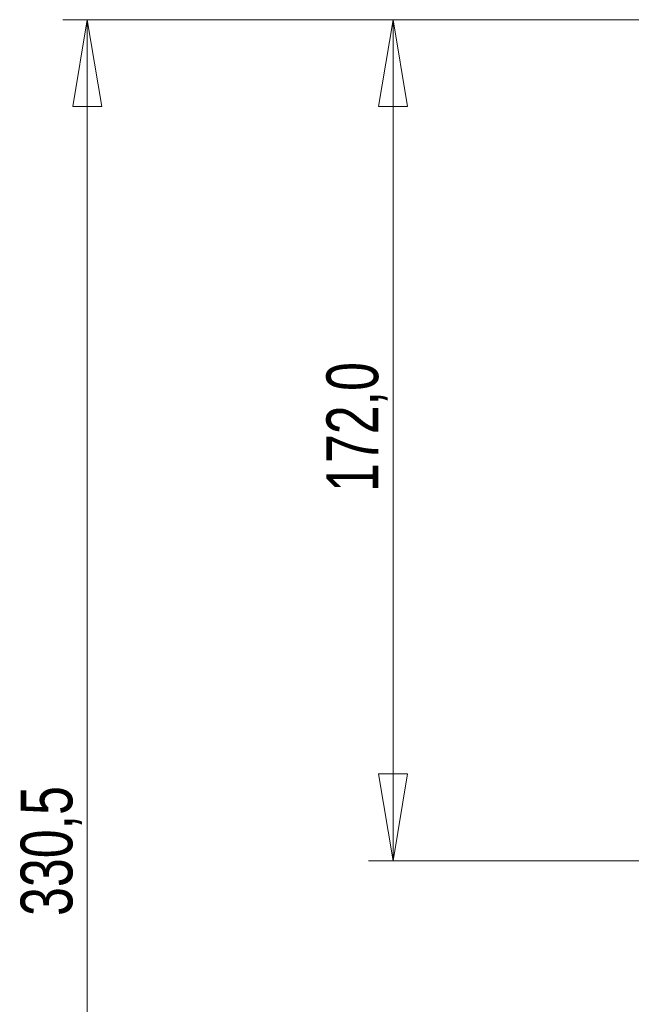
# Model space of a CAD drawing. Header units: millimetres. Extents: x 36 to 197, y 94 to 276.
# Tile 2 of 70: x 36 to 61, y 134 to 175. Entities that reach past the tile are written whole.
import ezdxf

# ---------------------------------------------------------------- set-up
doc = ezdxf.new("R2010")
doc.units = ezdxf.units.MM
doc.styles.add('SLDTEXTSTYLE0', font='TXT', dxfattribs={"width": 0.75})
doc.dimstyles.new('SLDDIMSTYLE0', dxfattribs={"dimtxt": 2.116667, "dimasz": 3.556, "dimexe": 0, "dimexo": 0.0625, "dimgap": 0.529167, "dimtad": 1, "dimdec": 1, "dimlfac": 5, "dimrnd": 1e-09, "dimzin": 12, "dimdsep": 46, "dimtxsty": 'SLDTEXTSTYLE0', "dimblk1": 'CLOSED', "dimblk2": 'CLOSED', "dimsah": 1, "dimcen": 0.09, "dimadec": 0, "dimazin": 3, "dimtfac": 1, "dimtdec": 1, "dimtofl": 0, "dimtmove": 0, "dimatfit": 3, "dimldrblk": 'CLOSED', "dimfxl": 0, "dimfrac": 2, "dimtolj": 1, "dimtzin": 12, "dimarcsym": 0})

# ---------------------------------------------------------------- blocks, each defined once
blk = doc.blocks.new('_Closed')
at = {"color": 0, "linetype": 'ByBlock', "lineweight": -2}
for p, q in [((-1, 0.166667), (0, 0)), ((-1, 0.166667), (-1, -0.166667)), ((0, 0), (-1, -0.166667)), ((0, 0), (-1, 0))]:
    blk.add_line(p, q, dxfattribs=at)
blk = doc.blocks.new('_D')
at = {"color": 7, "linetype": 'Continuous', "lineweight": 0}
for p, q in [((66.473, 174.619), (38.088, 174.619)), ((39.088, 174.619), (39.088, 108.518)), ((70.283, 108.518), (38.088, 108.518))]:
    blk.add_line(p, q, dxfattribs=at)
at = {"color": 7, "linetype": 'Continuous', "lineweight": 18, "xscale": 3.556, "yscale": 3.556}
for p, rotation in [((39.088, 174.619, 13.834), 90.00000000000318), ((39.088, 108.518, 13.834), 270.0000000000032)]:
    blk.add_blockref('_Closed', p, dxfattribs=dict(at, rotation=rotation))
at = {"color": 7, "linetype": 'Continuous', "lineweight": 18, "insert": (36.36, 137.96), "char_height": 2.1167, "attachment_point": 1, "rotation": 90, "style": 'SLDTEXTSTYLE0'}
blk.add_mtext('330,5', dxfattribs=at)
blk = doc.blocks.new('_D_2')
at = {"color": 7, "linetype": 'Continuous', "lineweight": 0}
for p, q in [((66.473, 174.619), (50.592, 174.619)), ((51.592, 140.218), (51.592, 174.619)), ((66.473, 140.218), (50.592, 140.218))]:
    blk.add_line(p, q, dxfattribs=at)
at = {"color": 7, "linetype": 'Continuous', "lineweight": 18, "xscale": 3.556, "yscale": 3.556}
for p, rotation in [((51.592, 174.619, 13.834), 90.00000000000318), ((51.592, 140.218, 13.834), 270.0000000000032)]:
    blk.add_blockref('_Closed', p, dxfattribs=dict(at, rotation=rotation))
at = {"color": 7, "linetype": 'Continuous', "lineweight": 18, "insert": (48.864, 155.303), "char_height": 2.1167, "attachment_point": 1, "rotation": 90, "style": 'SLDTEXTSTYLE0'}
blk.add_mtext('172,0', dxfattribs=at)

msp = doc.modelspace()

# ---------------------------------------------------------------- dimensions: what is measured, and where the dimension line sits
at = {"color": 7, "linetype": 'Continuous', "lineweight": 18}
for base, p1, p2, picture, middle in [((39.088, 108.518), (67.473, 174.619), (71.283, 108.518), '_D', (39.088, 141.478)), ((51.592, 174.619), (67.473, 140.218), (67.473, 174.619), '_D_2', (51.592, 158.821))]:
    dim = msp.add_linear_dim(base=base, p1=p1, p2=p2, angle=90, dimstyle='SLDDIMSTYLE0', dxfattribs=at)
    dim.commit()
    dim.dimension.update_dxf_attribs({"geometry": picture, "text_midpoint": middle, "dimtype": 160})

doc.saveas('drawing.dxf')
